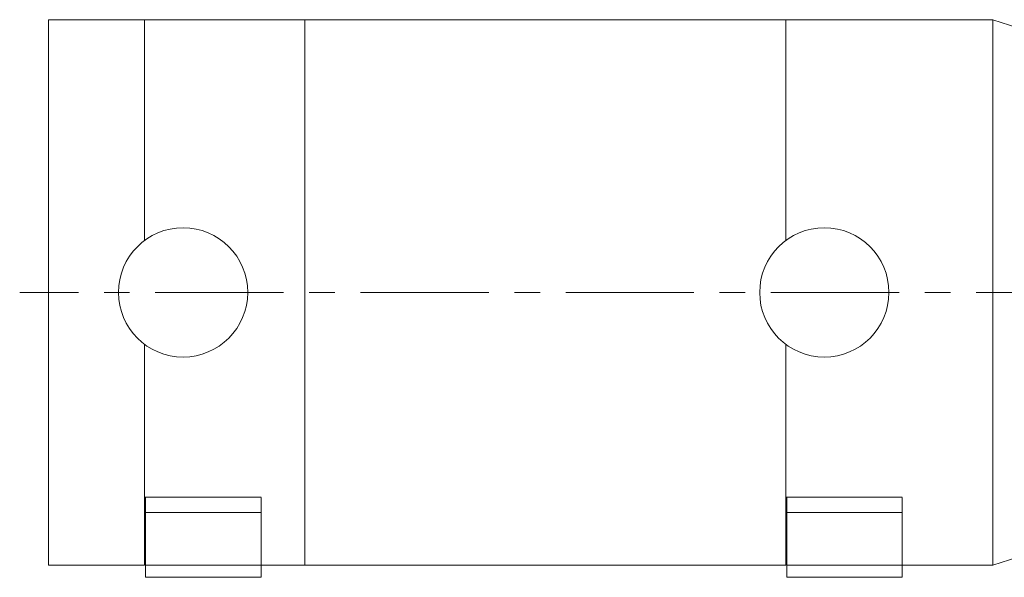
# Model space of a CAD drawing. Header units: inches. Extents: x 1.4 to 30, y 0.7 to 21.5.
# Tile 68 of 93: x 16.2 to 20, y 10 to 12.2. Entities that reach past the tile are written whole.
import ezdxf

# ---------------------------------------------------------------- set-up
doc = ezdxf.new("R2010")
doc.units = ezdxf.units.IN
doc.header["$MEASUREMENT"] = 0
doc.linetypes.add('CENTERX2', pattern=[0.8, 0.5, -0.1, 0.1, -0.1])

msp = doc.modelspace()

# ---------------------------------------------------------------- linework, layer by layer
at = {"color": 7, "linetype": 'Continuous', "lineweight": 15}
for p, q in [((16.6976, 12.1747), (16.3226, 12.1747)), ((16.3226, 11.1122), (16.3226, 12.1747)), ((17.3226, 12.1747), (16.6976, 12.1747)), ((16.6976, 11.3147), (16.6976, 12.1747)), ((19.1976, 12.1747), (17.3226, 12.1747)), ((17.3226, 11.1122), (17.3226, 12.1747)), ((20.0052, 12.1747), (19.1976, 12.1747)), ((19.1976, 11.3147), (19.1976, 12.1747)), ((20.1976, 12.1122), (20.0052, 12.1747)), ((20.0052, 12.1747), (20.0052, 10.0497)), ((16.3226, 10.0497), (16.3226, 11.1122)), ((17.3226, 10.0497), (17.3226, 11.1122)), ((16.6976, 10.3138), (16.6976, 10.9097)), ((16.6976, 10.0497), (16.6976, 10.9097)), ((19.1976, 10.0497), (19.1976, 10.9097)), ((19.1976, 10.3138), (19.1976, 10.9097)), ((16.6976, 10.3138), (17.1516, 10.3138)), ((16.7016, 10.2551), (16.7016, 10.3138)), ((17.1516, 10.2551), (17.1516, 10.3129)), ((19.1976, 10.3138), (19.6516, 10.3138)), ((19.2016, 10.2551), (19.2016, 10.3138)), ((19.6516, 10.2551), (19.6516, 10.3129)), ((16.7016, 10.2551), (17.1516, 10.2551)), ((16.7016, 10.0493), (16.7016, 10.2551)), ((17.1516, 10.0493), (17.1516, 10.2551)), ((19.2016, 10.0493), (19.2016, 10.2551)), ((19.2016, 10.2551), (19.6516, 10.2551)), ((19.6516, 10.0493), (19.6516, 10.2551)), ((20.0052, 10.0497), (20.1976, 10.1122)), ((16.3226, 10.0497), (16.6976, 10.0497)), ((16.7016, 10.0493), (17.1516, 10.0493)), ((16.7016, 10.0022), (16.7016, 10.0493)), ((17.1516, 10.0497), (17.3226, 10.0497)), ((17.1516, 10.0022), (17.1516, 10.0493)), ((17.3226, 10.0497), (19.1976, 10.0497)), ((19.2016, 10.0022), (19.2016, 10.0493)), ((19.2016, 10.0493), (19.6516, 10.0493)), ((19.6516, 10.0497), (20.0052, 10.0497)), ((19.6516, 10.0022), (19.6516, 10.0493)), ((16.7016, 10.0022), (17.1516, 10.0022)), ((19.2016, 10.0022), (19.6516, 10.0022))]:
    msp.add_line(p, q, dxfattribs=at)
at = {"color": 7, "linetype": 'CENTERX2', "lineweight": 0}
msp.add_line((24.4393, 11.1122), (16.2106, 11.1122), dxfattribs=at)
at = {"color": 7, "linetype": 'Continuous', "lineweight": 15}
for centre in [(16.8476, 11.1122), (19.3476, 11.1122)]:
    msp.add_circle(centre, 0.252, dxfattribs=at)

doc.saveas('drawing.dxf')
